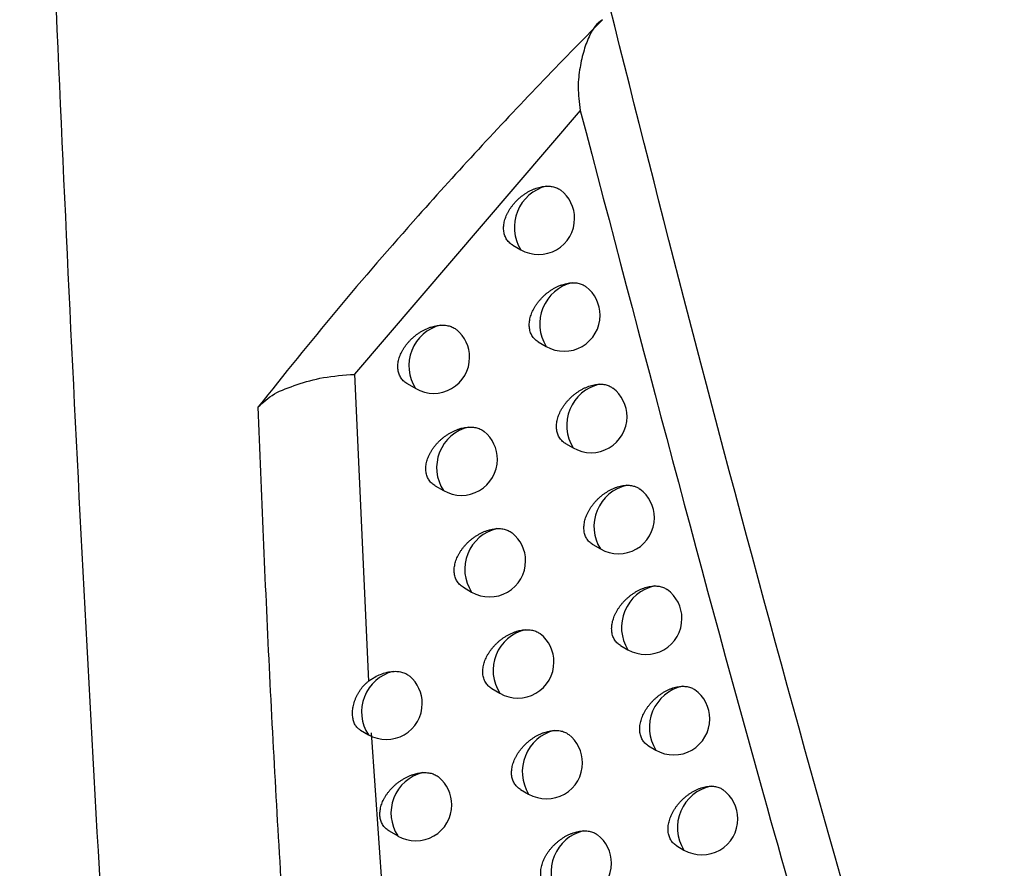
# Model space of a CAD drawing. Header units: millimetres. Extents: x -0.387 to 0.594, y -0.166 to 0.447.
# Tile 104 of 109: x 0.461 to 0.475, y 0.211 to 0.223. Entities that reach past the tile are written whole.
import ezdxf

# ---------------------------------------------------------------- set-up
doc = ezdxf.new("R2010")
doc.units = ezdxf.units.MM
doc.layers.add('FORMAT', color=7, linetype='Continuous')

msp = doc.modelspace()

# ---------------------------------------------------------------- linework, layer by layer
at = {"layer": 'FORMAT', "color": 7, "linetype": 'Continuous', "lineweight": 25}
for p, q in [((0.468878, 0.221394), (0.46574, 0.217725)), ((0.467938, 0.219522), (0.468049, 0.219458)), ((0.468294, 0.218176), (0.468403, 0.218113)), ((0.46574, 0.217725), (0.465931, 0.213456)), ((0.46647, 0.217595), (0.466589, 0.217527)), ((0.468671, 0.216764), (0.468778, 0.216702)), ((0.466858, 0.216176), (0.466975, 0.216109)), ((0.469052, 0.215357), (0.469158, 0.215296)), ((0.467252, 0.214763), (0.467367, 0.214697)), ((0.469437, 0.213955), (0.469541, 0.213896)), ((0.467648, 0.213355), (0.467761, 0.21329)), ((0.465822, 0.212777), (0.465931, 0.212714)), ((0.465969, 0.212741), (0.466546, 0.204415)), ((0.469826, 0.212559), (0.469928, 0.2125)), ((0.468048, 0.211953), (0.468159, 0.211889)), ((0.466221, 0.211375), (0.466341, 0.211305)), ((0.47022, 0.211168), (0.470319, 0.21111))]:
    msp.add_line(p, q, dxfattribs=at)
for centre, radius, start, end in [((0.468552, 0.219769), 0.000591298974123, 104.252715, 211.721407), ((0.468299, 0.219891), 0.0005, 0, 51.960317), ((0.468299, 0.219891), 0.0005, 240.0017, 0), ((0.468905, 0.218425), 0.0005906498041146, 103.912647, 211.795506), ((0.468653, 0.218546), 0.0005, 0, 52.358816), ((0.468653, 0.218546), 0.0005, 240.0017, 0), ((0.467074, 0.217845), 0.0005803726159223, 103.85745, 213.226367), ((0.466839, 0.21796), 0.0005, 0, 50.171095), ((0.466839, 0.21796), 0.0005, 240.0017, 0), ((0.469279, 0.217014), 0.000589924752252, 103.534873, 211.878098), ((0.469028, 0.217135), 0.0005, 0, 52.839035), ((0.469028, 0.217135), 0.0004999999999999, 240.0017, 0), ((0.46746, 0.216427), 0.0005798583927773, 103.562295, 213.298674), ((0.467225, 0.216542), 0.0005, 0, 50.617934), ((0.467225, 0.216542), 0.0005000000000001, 240.0017, 0), ((0.469657, 0.215608), 0.0005891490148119, 103.13333, 211.966276), ((0.469408, 0.215729), 0.0005, 0, 53.240874), ((0.469408, 0.215729), 0.0005, 240.0017, 0), ((0.467851, 0.215016), 0.0005793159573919, 103.248448, 213.374905), ((0.467617, 0.21513), 0.0005, 0, 51.053211), ((0.467617, 0.21513), 0.0005, 240.0017, 0), ((0.470039, 0.214208), 0.0005883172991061, 102.706325, 212.060633), ((0.469791, 0.214329), 0.0005, 0, 53.630636), ((0.469791, 0.214329), 0.0005, 240.0017, 0), ((0.468244, 0.213609), 0.0005787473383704, 102.917925, 213.454735), ((0.468011, 0.213723), 0.0005, 0, 51.566769), ((0.468011, 0.213723), 0.0005, 240.0017, 0), ((0.466418, 0.213031), 0.000580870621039, 104.361626, 213.15474), ((0.466181, 0.213147), 0.0005, 0, 49.494149), ((0.470425, 0.212813), 0.0005874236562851, 102.251991, 212.161847), ((0.470178, 0.212933), 0.0005, 0, 54.008094), ((0.466181, 0.213147), 0.0005, 240.0017, 0), ((0.470178, 0.212933), 0.0005, 240.0017, 0), ((0.468662, 0.2122), 0.0005911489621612, 104.360126, 211.74678), ((0.468409, 0.212322), 0.0005, 0, 51.996523), ((0.468409, 0.212322), 0.0005, 240.0017, 0), ((0.466826, 0.211623), 0.0005803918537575, 104.088585, 213.222572), ((0.466591, 0.211738), 0.0005, 0, 49.96295), ((0.470815, 0.211423), 0.0005864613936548, 101.76826, 212.270688), ((0.470569, 0.211543), 0.0005, 0, 54.372922), ((0.466591, 0.211738), 0.0005, 240.0017, 0), ((0.470569, 0.211543), 0.0005, 240.0017, 0), ((0.469062, 0.210804), 0.0005904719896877, 104.000719, 211.824535), ((0.468811, 0.210926), 0.0005, 0, 52.413191), ((0.468811, 0.210926), 0.0005, 240.0017, 0)]:
    msp.add_arc(centre, radius, start, end, dxfattribs=at)
for points, knots in [([(0.4875129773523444, 0.1841416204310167), (0.4868333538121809, 0.1863377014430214), (0.4854589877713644, 0.1907787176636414), (0.4835633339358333, 0.1976200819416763), (0.4817841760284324, 0.2046273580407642), (0.4801489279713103, 0.211760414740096), (0.4786557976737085, 0.2190075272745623), (0.4773053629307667, 0.2263641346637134), (0.4760973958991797, 0.2338289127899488), (0.475033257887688, 0.2414054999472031), (0.473908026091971, 0.2508245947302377), (0.4728484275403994, 0.2621778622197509), (0.4720413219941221, 0.2755886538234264), (0.4716182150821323, 0.2892640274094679), (0.4716877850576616, 0.298592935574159), (0.4717225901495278, 0.3032600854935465)], [0, 0, 0, 0, 0.0622011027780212, 0.1257859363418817, 0.1893965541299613, 0.2530847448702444, 0.3167987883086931, 0.3803835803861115, 0.4439938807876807, 0.5076814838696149, 0.5713950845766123, 0.6782397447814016, 0.7852056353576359, 0.892540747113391, 0.9999999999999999, 0.9999999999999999, 0.9999999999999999, 0.9999999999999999]), ([(0.462996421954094, 0.1976952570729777), (0.4626483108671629, 0.2031874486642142), (0.4619519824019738, 0.2141735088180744), (0.4613868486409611, 0.2273063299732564), (0.4611469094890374, 0.2349293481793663), (0.4610831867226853, 0.2369538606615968)], [0, 0, 0, 0, 0.4233642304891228, 0.8468577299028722, 1, 1, 1, 1]), ([(0.4757252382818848, 0.1999914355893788), (0.4747762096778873, 0.2030641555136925), (0.4728774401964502, 0.2092119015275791), (0.4703830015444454, 0.2184078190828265), (0.4681327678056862, 0.2274445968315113), (0.4668248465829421, 0.2333969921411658), (0.4661706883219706, 0.2363740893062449)], [0, 0, 0, 0, 0.2640831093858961, 0.528364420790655, 0.7641109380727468, 1, 1, 1, 1]), ([(0.4691849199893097, 0.22265630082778), (0.4688935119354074, 0.2223586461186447), (0.4683106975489, 0.2217633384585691), (0.4674568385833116, 0.220853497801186), (0.4665090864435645, 0.2198072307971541), (0.4654769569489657, 0.2186175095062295), (0.464758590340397, 0.217720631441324), (0.4643988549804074, 0.2172715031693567)], [0, 0, 0, 0, 0.1718814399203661, 0.3437618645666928, 0.5159167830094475, 0.7575863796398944, 0.9999999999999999, 0.9999999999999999, 0.9999999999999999, 0.9999999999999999]), ([(0.4691849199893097, 0.22265630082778), (0.4691497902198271, 0.2226289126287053), (0.4690786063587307, 0.2225734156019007), (0.4689981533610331, 0.2224248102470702), (0.4689241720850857, 0.2222348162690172), (0.4688707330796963, 0.2219900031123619), (0.4688352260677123, 0.2217232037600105), (0.4688636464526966, 0.2215044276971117), (0.4688779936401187, 0.2213939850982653)], [0, 0, 0, 0, 0.1191627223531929, 0.2414608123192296, 0.426457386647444, 0.6127922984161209, 0.8045296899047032, 1, 1, 1, 1]), ([(0.4688779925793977, 0.2213939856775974), (0.4697293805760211, 0.218144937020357), (0.4710785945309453, 0.2129960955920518), (0.4730748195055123, 0.2061309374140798), (0.4742071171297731, 0.2024982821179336), (0.4747733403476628, 0.2006817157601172)], [0, 0, 0, 0, 0.4609146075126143, 0.7304218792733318, 1, 1, 1, 1]), ([(0.4679385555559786, 0.2195218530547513), (0.4679372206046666, 0.2195225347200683), (0.4679267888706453, 0.2195278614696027), (0.4679093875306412, 0.2195406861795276), (0.4678864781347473, 0.2195604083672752), (0.4678662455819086, 0.2195833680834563), (0.4678491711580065, 0.2196084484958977), (0.4678353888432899, 0.2196352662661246), (0.4678247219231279, 0.2196635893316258), (0.4678170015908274, 0.2196940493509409), (0.4678125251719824, 0.2197257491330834), (0.4678111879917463, 0.2197581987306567), (0.467812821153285, 0.2197912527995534), (0.467817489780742, 0.2198254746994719), (0.4678251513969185, 0.2198601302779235), (0.4678356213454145, 0.2198947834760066), (0.467848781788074, 0.2199293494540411), (0.4678647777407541, 0.2199641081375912), (0.4678834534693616, 0.2199985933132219), (0.4679045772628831, 0.220032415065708), (0.4679280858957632, 0.2200655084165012), (0.4679540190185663, 0.220097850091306), (0.4679822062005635, 0.2201291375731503), (0.46801235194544, 0.2201590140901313), (0.4680444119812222, 0.2201874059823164), (0.4680782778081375, 0.2202141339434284), (0.4681136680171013, 0.2202388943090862), (0.4681501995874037, 0.2202613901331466), (0.4681878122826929, 0.2202815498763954), (0.4682263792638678, 0.2202992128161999), (0.4682642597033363, 0.2203136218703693), (0.4683009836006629, 0.220324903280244), (0.4683364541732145, 0.2203332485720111), (0.468371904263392, 0.220339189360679), (0.4683950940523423, 0.2203408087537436), (0.4684067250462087, 0.2203416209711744)], [0, 0, 0, 0, 0.0046160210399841, 0.03607105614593, 0.0677567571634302, 0.1001838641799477, 0.1328729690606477, 0.1631842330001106, 0.1937150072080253, 0.2249448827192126, 0.2564187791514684, 0.2859776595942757, 0.315743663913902, 0.346160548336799, 0.3768009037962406, 0.4063181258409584, 0.4360349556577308, 0.4663722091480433, 0.4969197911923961, 0.5270872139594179, 0.5574541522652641, 0.5884386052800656, 0.6196315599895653, 0.6508574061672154, 0.6822895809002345, 0.7143627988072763, 0.74665372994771, 0.7789007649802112, 0.8113652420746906, 0.8445123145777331, 0.8778943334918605, 0.907963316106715, 0.9382083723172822, 0.9690079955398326, 1, 1, 1, 1]), ([(0.4684067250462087, 0.2203416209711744), (0.4684179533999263, 0.2203418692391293), (0.4684404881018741, 0.2203423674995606), (0.468473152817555, 0.220339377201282), (0.4685048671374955, 0.2203335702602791), (0.4685446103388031, 0.2203216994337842), (0.4685792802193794, 0.2203054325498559), (0.4686008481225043, 0.2202890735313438), (0.4686070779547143, 0.2202843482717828)], [0, 0, 0, 0, 0.1448825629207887, 0.290771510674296, 0.4398341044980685, 0.5899931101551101, 0.8815705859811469, 1, 1, 1, 1]), ([(0.468294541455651, 0.2181766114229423), (0.4682932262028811, 0.2181772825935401), (0.4682828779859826, 0.2181825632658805), (0.4682656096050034, 0.2181953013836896), (0.4682428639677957, 0.2182149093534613), (0.4682227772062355, 0.2182377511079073), (0.4682058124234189, 0.2182627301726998), (0.4681921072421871, 0.2182894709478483), (0.4681814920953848, 0.2183177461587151), (0.4681738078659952, 0.2183481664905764), (0.4681693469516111, 0.2183798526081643), (0.4681680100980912, 0.2184123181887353), (0.4681696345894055, 0.2184454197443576), (0.468174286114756, 0.2184797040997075), (0.4681819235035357, 0.2185144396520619), (0.4681923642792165, 0.2185491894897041), (0.4682054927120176, 0.2185838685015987), (0.4682214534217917, 0.2186187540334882), (0.4682400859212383, 0.2186533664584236), (0.4682611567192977, 0.218687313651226), (0.4682846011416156, 0.218720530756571), (0.4683104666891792, 0.2187530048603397), (0.4683385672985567, 0.2187844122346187), (0.4683686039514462, 0.2188143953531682), (0.4684005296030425, 0.2188428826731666), (0.4684342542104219, 0.2188697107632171), (0.4684694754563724, 0.2188945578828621), (0.4685058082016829, 0.2189171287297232), (0.468543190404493, 0.2189373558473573), (0.4685815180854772, 0.2189550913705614), (0.4686193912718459, 0.2189696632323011), (0.4686563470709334, 0.2189811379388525), (0.4686922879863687, 0.2189896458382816), (0.4687282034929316, 0.2189956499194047), (0.4687516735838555, 0.2189972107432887), (0.4687634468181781, 0.2189979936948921)], [0, 0, 0, 0, 0.0045621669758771, 0.035894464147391, 0.0674558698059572, 0.0997529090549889, 0.1323095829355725, 0.162562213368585, 0.1930334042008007, 0.224200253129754, 0.2556097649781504, 0.2851546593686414, 0.3149064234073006, 0.3453083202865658, 0.3759334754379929, 0.4054447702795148, 0.4351558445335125, 0.4654882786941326, 0.4960315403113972, 0.5261651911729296, 0.5564985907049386, 0.5874508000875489, 0.6186121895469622, 0.6497515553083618, 0.6810972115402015, 0.7130843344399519, 0.7452895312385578, 0.777391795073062, 0.8097109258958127, 0.8427111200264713, 0.8759458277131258, 0.9064741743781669, 0.9371890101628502, 0.9684923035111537, 1, 1, 1, 1]), ([(0.4687634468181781, 0.2189979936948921), (0.4687745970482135, 0.2189981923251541), (0.4687969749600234, 0.2189985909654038), (0.4688293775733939, 0.2189954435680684), (0.4688608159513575, 0.21898948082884), (0.4689001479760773, 0.2189773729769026), (0.4689331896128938, 0.2189616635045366), (0.4689533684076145, 0.2189460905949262), (0.4689583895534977, 0.2189422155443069)], [0, 0, 0, 0, 0.1481176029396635, 0.2972640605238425, 0.4496550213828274, 0.6031668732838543, 0.9012549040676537, 1, 1, 1, 1]), ([(0.466470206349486, 0.2175953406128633), (0.4664687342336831, 0.2175960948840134), (0.4664579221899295, 0.2176016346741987), (0.4664399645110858, 0.2176148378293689), (0.4664164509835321, 0.2176350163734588), (0.4663956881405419, 0.2176584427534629), (0.466378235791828, 0.2176839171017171), (0.4663642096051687, 0.2177110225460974), (0.4663534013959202, 0.2177395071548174), (0.4663456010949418, 0.217770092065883), (0.4663411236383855, 0.2178018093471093), (0.4663398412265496, 0.2178341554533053), (0.4663415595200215, 0.21786697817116), (0.4663463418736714, 0.2179009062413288), (0.4663541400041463, 0.2179352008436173), (0.4663647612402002, 0.217969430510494), (0.4663780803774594, 0.2180035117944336), (0.4663942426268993, 0.2180377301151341), (0.4664131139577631, 0.2180716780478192), (0.4664344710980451, 0.2181049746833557), (0.4664582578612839, 0.2181375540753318), (0.4664844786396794, 0.2181693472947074), (0.466513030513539, 0.2182001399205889), (0.4665436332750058, 0.2182295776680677), (0.4665762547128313, 0.2182575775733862), (0.4666107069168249, 0.2182838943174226), (0.466646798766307, 0.218308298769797), (0.466684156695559, 0.2183304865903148), (0.4667227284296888, 0.2183503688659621), (0.46676228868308, 0.2183677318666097), (0.4668001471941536, 0.2183814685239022), (0.4668358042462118, 0.218391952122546), (0.4668691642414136, 0.2183996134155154), (0.4669025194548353, 0.2184052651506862), (0.4669244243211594, 0.2184070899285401), (0.4669354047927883, 0.2184080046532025)], [0, 0, 0, 0, 0.0050370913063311, 0.0369952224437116, 0.0691906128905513, 0.1021519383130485, 0.1353853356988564, 0.1659237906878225, 0.1966855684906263, 0.228160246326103, 0.2598843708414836, 0.2894907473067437, 0.3193051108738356, 0.3497727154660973, 0.3804643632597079, 0.4100073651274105, 0.43974917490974, 0.4701071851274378, 0.5006733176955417, 0.5309916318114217, 0.5615085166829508, 0.59263759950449, 0.6239723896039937, 0.655575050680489, 0.6873842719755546, 0.7198329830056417, 0.7524979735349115, 0.7853716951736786, 0.8184653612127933, 0.8522483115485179, 0.88626810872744, 0.914349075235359, 0.9425663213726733, 0.9712096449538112, 1, 1, 1, 1]), ([(0.4669354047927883, 0.2184080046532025), (0.466946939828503, 0.2184084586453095), (0.4669700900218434, 0.218409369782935), (0.4670037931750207, 0.2184070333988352), (0.4670365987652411, 0.2184018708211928), (0.4670780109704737, 0.2183910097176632), (0.4671155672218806, 0.218374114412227), (0.4671445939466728, 0.2183556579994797), (0.4671553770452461, 0.2183462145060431), (0.4671587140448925, 0.2183432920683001)], [0, 0, 0, 0, 0.1322048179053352, 0.2653279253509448, 0.4013469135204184, 0.5383663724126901, 0.8044298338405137, 0.9394777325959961, 1, 1, 1, 1]), ([(0.4643988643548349, 0.2172715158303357), (0.4644675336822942, 0.2173357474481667), (0.4646050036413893, 0.21746433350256), (0.4649382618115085, 0.217584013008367), (0.465290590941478, 0.2176916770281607), (0.4655903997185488, 0.2177136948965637), (0.4657401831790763, 0.2177246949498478)], [0, 0, 0, 0, 0.2499553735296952, 0.500388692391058, 0.7503958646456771, 1, 1, 1, 1]), ([(0.4686714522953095, 0.216764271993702), (0.468670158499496, 0.2167649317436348), (0.4686598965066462, 0.216770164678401), (0.4686427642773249, 0.2167828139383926), (0.4686201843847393, 0.2168023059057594), (0.4686002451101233, 0.2168250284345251), (0.4685833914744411, 0.2168499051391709), (0.4685697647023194, 0.2168765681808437), (0.4685592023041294, 0.2169047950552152), (0.4685515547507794, 0.216935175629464), (0.4685471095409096, 0.2169668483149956), (0.46854577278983, 0.2169993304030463), (0.4685473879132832, 0.2170324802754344), (0.4685520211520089, 0.2170668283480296), (0.468559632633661, 0.2171016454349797), (0.4685700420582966, 0.2171364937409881), (0.4685831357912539, 0.2171712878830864), (0.4685990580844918, 0.217206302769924), (0.4686176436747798, 0.2172410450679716), (0.4686386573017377, 0.2172751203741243), (0.4686620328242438, 0.2173084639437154), (0.4686878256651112, 0.2173410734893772), (0.468715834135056, 0.2173726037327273), (0.4687457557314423, 0.2174026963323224), (0.4687775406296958, 0.2174312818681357), (0.4688111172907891, 0.2174582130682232), (0.4688461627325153, 0.2174831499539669), (0.4688822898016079, 0.2175057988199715), (0.4689194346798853, 0.2175260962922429), (0.4689575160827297, 0.21754390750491), (0.4689954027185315, 0.217558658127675), (0.4690326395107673, 0.2175703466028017), (0.4690691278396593, 0.2175790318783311), (0.4691055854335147, 0.2175850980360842), (0.4691293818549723, 0.2175865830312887), (0.4691413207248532, 0.2175873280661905)], [0, 0, 0, 0, 0.0045012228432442, 0.0357023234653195, 0.0671309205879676, 0.0992892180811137, 0.1317047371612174, 0.1618901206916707, 0.1922930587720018, 0.2233880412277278, 0.2547242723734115, 0.2842463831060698, 0.3139750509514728, 0.3443529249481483, 0.3749537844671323, 0.404450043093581, 0.4341461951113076, 0.4644644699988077, 0.4949940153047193, 0.5250842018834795, 0.5553743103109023, 0.5862843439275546, 0.6174041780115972, 0.6484468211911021, 0.6796956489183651, 0.7115861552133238, 0.7436950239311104, 0.7756422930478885, 0.8078057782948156, 0.8406485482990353, 0.8737253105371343, 0.9047760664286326, 0.9360255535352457, 0.9679034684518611, 1, 1, 1, 1]), ([(0.4691413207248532, 0.2175873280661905), (0.4691523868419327, 0.2175874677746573), (0.4691745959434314, 0.2175877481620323), (0.4692067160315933, 0.2175844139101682), (0.4692378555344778, 0.2175782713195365), (0.4692670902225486, 0.2175689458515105), (0.4692990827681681, 0.2175554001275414), (0.4693181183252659, 0.2175412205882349), (0.469329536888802, 0.2175327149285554)], [0, 0, 0, 0, 0.1521767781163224, 0.3054106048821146, 0.4619778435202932, 0.6196966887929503, 0.7718733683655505, 1, 1, 1, 1]), ([(0.4657652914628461, 0.19807749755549), (0.4657316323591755, 0.1983988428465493), (0.4655633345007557, 0.2000055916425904), (0.4651856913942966, 0.2039783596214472), (0.4648186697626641, 0.2088516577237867), (0.464545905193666, 0.2136492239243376), (0.4644478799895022, 0.2160640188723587), (0.4643988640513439, 0.2172714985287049)], [0, 0, 0, 0, 0.050979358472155, 0.2549003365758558, 0.6273466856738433, 0.8136606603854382, 1, 1, 1, 1]), ([(0.4668586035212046, 0.2161764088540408), (0.4668571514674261, 0.2161771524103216), (0.4668464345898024, 0.2161826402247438), (0.466828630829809, 0.2161957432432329), (0.4668053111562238, 0.2162157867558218), (0.4667847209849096, 0.2162390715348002), (0.4667673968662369, 0.2162644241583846), (0.4667534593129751, 0.2162914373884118), (0.4667427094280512, 0.2163198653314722), (0.4667349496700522, 0.2163504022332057), (0.4667304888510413, 0.2163821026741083), (0.4667292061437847, 0.2164144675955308), (0.4667309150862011, 0.2164473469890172), (0.4667356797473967, 0.2164813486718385), (0.4667434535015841, 0.2165157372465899), (0.4667540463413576, 0.2165500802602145), (0.4667673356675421, 0.2165842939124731), (0.4667834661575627, 0.2166186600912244), (0.4668022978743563, 0.216652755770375), (0.4668236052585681, 0.2166861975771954), (0.466847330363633, 0.2167189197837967), (0.4668734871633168, 0.2167508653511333), (0.4669019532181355, 0.2167817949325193), (0.4669324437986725, 0.2168113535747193), (0.4669649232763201, 0.2168394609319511), (0.4669992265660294, 0.2168658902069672), (0.4670351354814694, 0.2168903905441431), (0.4670722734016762, 0.2169126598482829), (0.4671105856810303, 0.2169326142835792), (0.4671498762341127, 0.2169500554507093), (0.4671876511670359, 0.2169639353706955), (0.4672234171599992, 0.2169745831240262), (0.467257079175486, 0.2169823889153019), (0.4672907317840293, 0.2169881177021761), (0.4673128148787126, 0.2169899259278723), (0.4673238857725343, 0.2169908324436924)], [0, 0, 0, 0, 0.0049897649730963, 0.0368269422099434, 0.0688996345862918, 0.1017316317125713, 0.1348329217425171, 0.1653312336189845, 0.1960519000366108, 0.2274818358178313, 0.2591597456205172, 0.2887818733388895, 0.31861189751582, 0.3490949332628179, 0.3798019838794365, 0.4093713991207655, 0.4391400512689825, 0.4695267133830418, 0.5001223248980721, 0.5304344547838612, 0.5609456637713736, 0.5920713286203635, 0.6234037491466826, 0.6549368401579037, 0.6866766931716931, 0.7190573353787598, 0.7516549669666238, 0.7843864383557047, 0.817337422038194, 0.8509767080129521, 0.8848526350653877, 0.9132697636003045, 0.9418298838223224, 0.9708376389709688, 1, 1, 1, 1]), ([(0.4673238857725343, 0.2169908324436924), (0.4673353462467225, 0.216991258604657), (0.4673583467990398, 0.2169921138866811), (0.4673918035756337, 0.2169896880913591), (0.4674243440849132, 0.2169844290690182), (0.4674653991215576, 0.2169734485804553), (0.4675025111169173, 0.2169563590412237), (0.4675301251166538, 0.21693866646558), (0.4675397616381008, 0.2169301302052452), (0.4675420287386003, 0.2169281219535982)], [0, 0, 0, 0, 0.1347621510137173, 0.2704603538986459, 0.4091104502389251, 0.548780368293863, 0.8199904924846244, 0.9576507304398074, 0.9999999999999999, 0.9999999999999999, 0.9999999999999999, 0.9999999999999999]), ([(0.4690524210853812, 0.2153572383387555), (0.469051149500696, 0.2153578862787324), (0.4690409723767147, 0.2153630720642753), (0.4690239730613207, 0.2153756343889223), (0.469001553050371, 0.2153950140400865), (0.4689817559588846, 0.2154176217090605), (0.4689650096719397, 0.2154423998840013), (0.4689514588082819, 0.2154689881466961), (0.4689409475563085, 0.2154971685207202), (0.4689333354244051, 0.2155275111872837), (0.4689289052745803, 0.215559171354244), (0.4689275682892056, 0.2155916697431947), (0.4689291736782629, 0.2156248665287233), (0.4689337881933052, 0.2156592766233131), (0.4689413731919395, 0.2156941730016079), (0.468951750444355, 0.2157291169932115), (0.4689648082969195, 0.2157640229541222), (0.4689806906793, 0.2157991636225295), (0.4689992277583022, 0.2158340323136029), (0.4690201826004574, 0.2158682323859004), (0.4690434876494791, 0.2159016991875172), (0.4690692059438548, 0.2159344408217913), (0.4690971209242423, 0.2159660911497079), (0.4691269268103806, 0.2159962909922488), (0.4691585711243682, 0.2160249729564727), (0.4691919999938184, 0.2160520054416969), (0.4692268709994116, 0.2160770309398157), (0.4692627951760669, 0.2160997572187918), (0.4692997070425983, 0.2161201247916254), (0.4693375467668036, 0.2161380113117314), (0.4693754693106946, 0.2161529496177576), (0.4694130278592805, 0.216164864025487), (0.4694501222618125, 0.2161737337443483), (0.4694871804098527, 0.2161798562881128), (0.4695113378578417, 0.2161812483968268), (0.4695234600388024, 0.2161819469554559)], [0, 0, 0, 0, 0.004435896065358, 0.0355026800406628, 0.0667953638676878, 0.0988119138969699, 0.1310833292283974, 0.1611951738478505, 0.1915235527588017, 0.2225403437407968, 0.25379697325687, 0.283287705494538, 0.3129846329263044, 0.3433296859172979, 0.373897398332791, 0.4033693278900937, 0.4330411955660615, 0.4633357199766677, 0.4938418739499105, 0.5238800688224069, 0.5541182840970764, 0.5849772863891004, 0.6160466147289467, 0.6469860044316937, 0.6781314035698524, 0.7099184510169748, 0.7419240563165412, 0.7737125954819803, 0.8057166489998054, 0.8383980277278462, 0.8713128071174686, 0.902929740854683, 0.9347591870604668, 0.9672622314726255, 1, 1, 1, 1]), ([(0.4695234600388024, 0.2161819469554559), (0.4695344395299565, 0.2161820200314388), (0.4695564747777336, 0.2161821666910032), (0.4695883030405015, 0.2161786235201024), (0.4696191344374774, 0.2161722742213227), (0.4696480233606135, 0.2161627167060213), (0.4696781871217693, 0.2161496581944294), (0.4696956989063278, 0.2161363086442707), (0.4697057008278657, 0.2161286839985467)], [0, 0, 0, 0, 0.156151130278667, 0.3133869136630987, 0.4740431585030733, 0.6358810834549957, 0.792032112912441, 1, 1, 1, 1]), ([(0.4672525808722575, 0.2147634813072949), (0.4672511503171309, 0.2147642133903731), (0.4672405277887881, 0.2147696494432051), (0.4672228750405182, 0.2147826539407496), (0.4671997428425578, 0.2148025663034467), (0.4671793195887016, 0.2148257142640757), (0.4671621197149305, 0.2148509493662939), (0.4671482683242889, 0.2148778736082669), (0.4671375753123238, 0.2149062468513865), (0.467129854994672, 0.2149367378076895), (0.46712541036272, 0.2149684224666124), (0.4671241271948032, 0.2150008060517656), (0.4671258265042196, 0.2150337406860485), (0.4671305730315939, 0.2150678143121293), (0.4671383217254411, 0.2151022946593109), (0.4671488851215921, 0.215136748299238), (0.4671621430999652, 0.2151710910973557), (0.4671782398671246, 0.2152056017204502), (0.467197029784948, 0.2152398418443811), (0.467218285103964, 0.2152734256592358), (0.4672419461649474, 0.2153062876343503), (0.4672680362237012, 0.2153383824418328), (0.4672964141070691, 0.2153694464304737), (0.4673267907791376, 0.2153991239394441), (0.4673591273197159, 0.2154273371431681), (0.4673932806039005, 0.2154538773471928), (0.4674290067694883, 0.2154784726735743), (0.4674659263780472, 0.2155008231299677), (0.4675039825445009, 0.2155208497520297), (0.4675430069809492, 0.2155383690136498), (0.4675807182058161, 0.2155523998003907), (0.4676166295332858, 0.2155632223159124), (0.4676506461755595, 0.2155711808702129), (0.4676846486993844, 0.2155769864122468), (0.4677069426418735, 0.2155787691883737), (0.4677181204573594, 0.2155796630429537)], [0, 0, 0, 0, 0.0049357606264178, 0.0366502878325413, 0.0685986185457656, 0.1012997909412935, 0.1342675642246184, 0.1647204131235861, 0.1953946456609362, 0.2267745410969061, 0.2584009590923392, 0.2880309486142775, 0.31786870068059, 0.3483591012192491, 0.37907344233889, 0.4086605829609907, 0.4384473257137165, 0.4688536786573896, 0.4994697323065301, 0.5297676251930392, 0.5602650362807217, 0.5913789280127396, 0.622700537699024, 0.6541579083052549, 0.6858221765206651, 0.718128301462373, 0.7506520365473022, 0.7832380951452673, 0.8160431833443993, 0.8495354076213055, 0.8832639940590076, 0.9120581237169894, 0.9410028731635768, 0.970419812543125, 1, 1, 1, 1]), ([(0.4677181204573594, 0.2155796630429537), (0.4677295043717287, 0.2155800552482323), (0.4677523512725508, 0.2155808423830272), (0.4677855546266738, 0.2155783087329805), (0.4678178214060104, 0.2155729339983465), (0.4678585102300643, 0.215561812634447), (0.4678951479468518, 0.2155444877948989), (0.4679213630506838, 0.2155275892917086), (0.4679298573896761, 0.2155199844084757), (0.4679310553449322, 0.2155189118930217)], [0, 0, 0, 0, 0.1374769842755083, 0.275908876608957, 0.4173521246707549, 0.5598357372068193, 0.8365094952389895, 0.9769429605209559, 1, 1, 1, 1]), ([(0.469437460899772, 0.2139555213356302), (0.4694362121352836, 0.213956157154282), (0.4694261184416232, 0.2139612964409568), (0.469409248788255, 0.2139737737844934), (0.4693869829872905, 0.2139930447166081), (0.4693673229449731, 0.2140155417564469), (0.469350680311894, 0.2140402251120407), (0.469337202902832, 0.214066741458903), (0.4693267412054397, 0.2140948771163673), (0.4693191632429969, 0.2141251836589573), (0.4693147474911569, 0.2141568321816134), (0.4693134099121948, 0.2141893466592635), (0.4693150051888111, 0.2142225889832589), (0.4693196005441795, 0.2142570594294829), (0.4693271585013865, 0.2142920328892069), (0.4693375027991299, 0.2143270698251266), (0.4693505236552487, 0.2143620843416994), (0.4693663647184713, 0.2143973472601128), (0.4693848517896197, 0.2144323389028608), (0.4694057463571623, 0.214466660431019), (0.4694289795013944, 0.2145002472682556), (0.4694546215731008, 0.2145331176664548), (0.4694824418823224, 0.2145648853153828), (0.4695121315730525, 0.2145951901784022), (0.4695436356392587, 0.2146239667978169), (0.4695769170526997, 0.2146510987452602), (0.4696116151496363, 0.2146762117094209), (0.4696473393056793, 0.2146990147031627), (0.4696840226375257, 0.2147194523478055), (0.4697216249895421, 0.2147374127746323), (0.4697595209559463, 0.2147525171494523), (0.4697972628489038, 0.2147646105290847), (0.4698347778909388, 0.2147736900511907), (0.4698721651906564, 0.2147796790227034), (0.4698970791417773, 0.2147815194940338), (0.4699095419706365, 0.2147818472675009), (0.469909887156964, 0.2147818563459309)], [0, 0, 0, 0, 0.0043666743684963, 0.0352955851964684, 0.0664488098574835, 0.0983201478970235, 0.1304440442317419, 0.16047574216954, 0.1907229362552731, 0.2216548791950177, 0.2528252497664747, 0.2822757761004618, 0.3119320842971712, 0.3422352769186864, 0.3727607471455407, 0.4021988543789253, 0.4318368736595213, 0.4620978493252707, 0.4925707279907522, 0.522548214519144, 0.552725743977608, 0.5835246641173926, 0.6145343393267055, 0.6453637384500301, 0.6763989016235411, 0.7080754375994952, 0.739970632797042, 0.7715964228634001, 0.8034369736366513, 0.8359527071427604, 0.868701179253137, 0.9007057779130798, 0.9329336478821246, 0.965870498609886, 0.9990547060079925, 1, 1, 1, 1]), ([(0.469909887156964, 0.2147818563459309), (0.4699207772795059, 0.2147818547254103), (0.4699426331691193, 0.2147818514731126), (0.4699741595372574, 0.2147780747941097), (0.4700046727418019, 0.2147714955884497), (0.4700332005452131, 0.214761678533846), (0.4700615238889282, 0.2147491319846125), (0.4700775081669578, 0.2147366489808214), (0.4700860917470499, 0.2147299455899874)], [0, 0, 0, 0, 0.1604608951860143, 0.3220363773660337, 0.4871267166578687, 0.6534313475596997, 0.8138921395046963, 1, 1, 1, 1]), ([(0.4676485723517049, 0.213355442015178), (0.4676471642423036, 0.2133561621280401), (0.4676366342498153, 0.2133615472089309), (0.4676191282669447, 0.2133744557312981), (0.4675961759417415, 0.213394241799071), (0.4675759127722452, 0.2134172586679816), (0.4675588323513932, 0.2134423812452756), (0.4675450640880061, 0.213469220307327), (0.4675344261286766, 0.2134975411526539), (0.4675267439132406, 0.2135279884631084), (0.4675223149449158, 0.2135596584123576), (0.4675210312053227, 0.2135920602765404), (0.4675227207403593, 0.2136250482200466), (0.4675274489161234, 0.2136591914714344), (0.4675351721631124, 0.2136937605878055), (0.4675457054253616, 0.2137283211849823), (0.4675589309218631, 0.2137627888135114), (0.4675749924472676, 0.2137974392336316), (0.467593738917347, 0.2138318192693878), (0.4676149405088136, 0.2138655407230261), (0.4676385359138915, 0.213898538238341), (0.4676645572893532, 0.2139307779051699), (0.4676928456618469, 0.213961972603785), (0.4677231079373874, 0.2139917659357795), (0.4677553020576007, 0.2140200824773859), (0.4677893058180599, 0.2140467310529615), (0.4678248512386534, 0.2140714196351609), (0.4678615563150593, 0.214093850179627), (0.4678993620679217, 0.2141139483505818), (0.4679381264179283, 0.2141315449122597), (0.4679757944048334, 0.2141457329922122), (0.4680118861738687, 0.2141567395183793), (0.4680463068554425, 0.2141648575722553), (0.4680807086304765, 0.2141707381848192), (0.468103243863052, 0.2141724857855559), (0.4681145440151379, 0.2141733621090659)], [0, 0, 0, 0, 0.0048765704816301, 0.0364675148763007, 0.0682905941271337, 0.1008602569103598, 0.1336939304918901, 0.1640962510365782, 0.1947189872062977, 0.22604382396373, 0.2576137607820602, 0.2872436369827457, 0.3170810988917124, 0.347570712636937, 0.3782841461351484, 0.4078802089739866, 0.4376761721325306, 0.4680931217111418, 0.4987204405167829, 0.5289962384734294, 0.5594719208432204, 0.5905658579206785, 0.6218683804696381, 0.6532446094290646, 0.684827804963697, 0.7170536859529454, 0.7494977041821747, 0.7819364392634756, 0.8145936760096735, 0.8479367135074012, 0.881515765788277, 0.9107242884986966, 0.9400919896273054, 0.9699595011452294, 1, 1, 1, 1]), ([(0.4681145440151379, 0.214173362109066), (0.4681258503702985, 0.2141737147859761), (0.4681485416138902, 0.2141744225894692), (0.4681814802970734, 0.2141717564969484), (0.4682134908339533, 0.2141662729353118), (0.4682536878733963, 0.2141548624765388), (0.4682904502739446, 0.2141380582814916), (0.4683138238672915, 0.2141208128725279), (0.4683216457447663, 0.2141150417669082)], [0, 0, 0, 0, 0.1409059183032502, 0.2827905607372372, 0.4277616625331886, 0.573799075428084, 0.8573736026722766, 1, 1, 1, 1]), ([(0.4659307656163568, 0.2134558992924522), (0.4659454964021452, 0.2134666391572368), (0.4659751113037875, 0.213488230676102), (0.4660316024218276, 0.2135219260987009), (0.4661008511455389, 0.2135549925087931), (0.4661703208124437, 0.2135774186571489), (0.4662283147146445, 0.2135896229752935), (0.4662585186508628, 0.2135925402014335), (0.4662736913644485, 0.213594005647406)], [0, 0, 0, 0, 0.1380102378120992, 0.2774569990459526, 0.5030843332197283, 0.7350355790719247, 0.8668971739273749, 0.9999999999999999, 0.9999999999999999, 0.9999999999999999, 0.9999999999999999]), ([(0.4662736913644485, 0.213594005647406), (0.4662853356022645, 0.2135945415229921), (0.4663087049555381, 0.2135956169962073), (0.4663427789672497, 0.2135935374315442), (0.4663759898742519, 0.2135886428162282), (0.4664179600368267, 0.2135781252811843), (0.4664562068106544, 0.2135616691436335), (0.4664877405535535, 0.2135420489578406), (0.466500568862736, 0.2135311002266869), (0.4665058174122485, 0.2135266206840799)], [0, 0, 0, 0, 0.1279825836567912, 0.2568540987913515, 0.3885289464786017, 0.521172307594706, 0.7787385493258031, 0.9094735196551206, 1, 1, 1, 1]), ([(0.4658225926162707, 0.2127774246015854), (0.4658104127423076, 0.212784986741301), (0.4657908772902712, 0.2127971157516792), (0.4657693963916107, 0.2128198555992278), (0.465748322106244, 0.2128477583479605), (0.4657319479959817, 0.2128808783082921), (0.4657205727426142, 0.212918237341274), (0.4657125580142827, 0.2129584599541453), (0.4657097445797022, 0.2130024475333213), (0.4657122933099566, 0.2130490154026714), (0.4657168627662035, 0.2130849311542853), (0.4657240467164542, 0.2131215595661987), (0.4657339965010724, 0.2131591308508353), (0.4657466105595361, 0.2131967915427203), (0.4657617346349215, 0.2132340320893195), (0.4657793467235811, 0.2132707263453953), (0.4657997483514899, 0.2133070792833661), (0.4658221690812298, 0.2133414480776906), (0.4658541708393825, 0.2133838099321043), (0.4658896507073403, 0.2134226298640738), (0.4659202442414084, 0.2134473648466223), (0.4659305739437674, 0.2134557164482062)], [0, 0, 0, 0, 0.0716733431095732, 0.1149577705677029, 0.1585027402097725, 0.2470330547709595, 0.2921185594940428, 0.3362687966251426, 0.4260608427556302, 0.471809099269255, 0.5160811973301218, 0.5606610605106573, 0.6062131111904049, 0.6521021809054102, 0.6962930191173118, 0.7407946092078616, 0.7862840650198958, 0.8321206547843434, 0.8733762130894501, 0.9572463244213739, 1, 1, 1, 1]), ([(0.469826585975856, 0.2125591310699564), (0.4698253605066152, 0.2125597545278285), (0.4698153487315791, 0.2125648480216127), (0.4697986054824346, 0.2125772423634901), (0.4697764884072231, 0.2125964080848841), (0.4697569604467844, 0.2126187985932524), (0.4697404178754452, 0.2126433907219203), (0.4697270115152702, 0.2126698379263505), (0.4697165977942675, 0.2126979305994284), (0.4697090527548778, 0.2127282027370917), (0.4697046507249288, 0.2127598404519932), (0.4697033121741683, 0.2127923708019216), (0.4697048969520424, 0.2128256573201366), (0.4697094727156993, 0.2128601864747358), (0.4697170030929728, 0.2128952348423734), (0.4697273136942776, 0.2129303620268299), (0.4697402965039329, 0.2129654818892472), (0.4697560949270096, 0.2130008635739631), (0.469774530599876, 0.2130359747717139), (0.4697953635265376, 0.213070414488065), (0.4698185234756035, 0.2131041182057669), (0.469844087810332, 0.2131371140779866), (0.4698718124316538, 0.2131689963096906), (0.4699013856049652, 0.2131994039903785), (0.4699327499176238, 0.2132282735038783), (0.4699658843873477, 0.2132555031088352), (0.4700004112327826, 0.2132807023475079), (0.4700359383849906, 0.2133035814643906), (0.4700723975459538, 0.2133240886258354), (0.4701097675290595, 0.2133421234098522), (0.4701474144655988, 0.2133573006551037), (0.4701848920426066, 0.213369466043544), (0.4702221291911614, 0.2133786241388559), (0.4702592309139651, 0.2133846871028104), (0.4702853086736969, 0.2133867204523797), (0.4702989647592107, 0.2133870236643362), (0.4703006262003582, 0.2133870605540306)], [0, 0, 0, 0, 0.0042940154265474, 0.0350810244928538, 0.066090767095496, 0.097812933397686, 0.1297853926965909, 0.1597299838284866, 0.1898890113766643, 0.2207290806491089, 0.2518061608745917, 0.2812073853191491, 0.3108139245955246, 0.3410659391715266, 0.3715397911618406, 0.4009343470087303, 0.4305287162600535, 0.4607461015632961, 0.4911755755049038, 0.5210834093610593, 0.5511912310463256, 0.5819207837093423, 0.6128614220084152, 0.6435738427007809, 0.6744917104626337, 0.7060504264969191, 0.7378278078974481, 0.7692864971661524, 0.8009591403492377, 0.8333046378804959, 0.8658821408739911, 0.8976894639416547, 0.9297187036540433, 0.9624524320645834, 0.9954318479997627, 1, 1, 1, 1]), ([(0.4703006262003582, 0.2133870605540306), (0.470311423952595, 0.2133869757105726), (0.4703330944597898, 0.2133868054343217), (0.4703643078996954, 0.2133827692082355), (0.4703944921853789, 0.2133759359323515), (0.4704226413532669, 0.2133658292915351), (0.4704491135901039, 0.2133538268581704), (0.4704635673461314, 0.2133422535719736), (0.4704707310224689, 0.2133365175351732)], [0, 0, 0, 0, 0.1651561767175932, 0.3314595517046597, 0.5013806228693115, 0.6725515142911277, 0.8377075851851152, 1, 1, 1, 1]), ([(0.468048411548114, 0.2119528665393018), (0.4680470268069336, 0.2119535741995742), (0.4680365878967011, 0.2119589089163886), (0.4680192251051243, 0.2119717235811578), (0.4679964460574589, 0.2119913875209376), (0.4679763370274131, 0.2120142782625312), (0.4679593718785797, 0.2120392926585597), (0.4679456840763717, 0.2120660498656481), (0.4679350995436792, 0.2120943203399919), (0.4679274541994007, 0.2121247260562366), (0.4679230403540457, 0.2121563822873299), (0.4679217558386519, 0.2121888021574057), (0.4679234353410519, 0.2122218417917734), (0.4679281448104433, 0.2122560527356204), (0.4679358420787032, 0.2122907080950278), (0.467946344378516, 0.212325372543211), (0.4679595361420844, 0.2123599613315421), (0.4679755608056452, 0.2123947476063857), (0.4679942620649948, 0.2124292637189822), (0.4680154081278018, 0.2124631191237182), (0.4680389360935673, 0.2124962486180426), (0.4680648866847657, 0.2125286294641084), (0.4680930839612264, 0.2125599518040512), (0.4681232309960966, 0.2125898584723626), (0.4681552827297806, 0.2126182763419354), (0.4681891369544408, 0.2126450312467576), (0.4682245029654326, 0.2126698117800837), (0.4682609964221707, 0.2126923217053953), (0.4682985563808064, 0.212712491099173), (0.4683370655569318, 0.2127301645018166), (0.4683747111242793, 0.2127445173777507), (0.4684110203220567, 0.2127557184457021), (0.4684458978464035, 0.2127640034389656), (0.4684807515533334, 0.2127699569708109), (0.4685035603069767, 0.2127716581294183), (0.468514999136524, 0.2127725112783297)], [0, 0, 0, 0, 0.0048123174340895, 0.0362777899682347, 0.0679737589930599, 0.1004102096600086, 0.1331081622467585, 0.1634544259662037, 0.1940201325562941, 0.2252843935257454, 0.2567923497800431, 0.2864139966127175, 0.3162430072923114, 0.3467235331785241, 0.377427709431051, 0.4070238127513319, 0.4368200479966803, 0.4672384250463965, 0.4978677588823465, 0.5281133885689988, 0.5585591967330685, 0.5896247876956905, 0.6208997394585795, 0.6521889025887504, 0.683685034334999, 0.715824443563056, 0.748182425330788, 0.7804710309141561, 0.812977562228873, 0.8461683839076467, 0.8795948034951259, 0.9092579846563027, 0.9390899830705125, 0.9694529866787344, 1, 1, 1, 1]), ([(0.468514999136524, 0.2127725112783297), (0.4685262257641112, 0.2127728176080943), (0.4685487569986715, 0.212773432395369), (0.4685814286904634, 0.2127706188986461), (0.4686131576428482, 0.2127649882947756), (0.4686529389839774, 0.2127533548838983), (0.4686879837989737, 0.2127371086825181), (0.4687098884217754, 0.2127206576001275), (0.4687164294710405, 0.2127157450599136)], [0, 0, 0, 0, 0.1440600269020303, 0.2891206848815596, 0.4373368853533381, 0.5866432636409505, 0.8765654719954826, 1, 1, 1, 1]), ([(0.4662213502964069, 0.2113748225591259), (0.4662198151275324, 0.2113756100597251), (0.4662089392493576, 0.2113811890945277), (0.466190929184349, 0.2113944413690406), (0.4661674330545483, 0.2114146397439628), (0.4661466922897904, 0.2114380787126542), (0.4661292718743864, 0.2114635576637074), (0.4661152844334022, 0.2114906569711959), (0.4661045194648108, 0.2115191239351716), (0.4660967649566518, 0.211549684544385), (0.4660923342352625, 0.2115813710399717), (0.4660910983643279, 0.2116136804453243), (0.4660928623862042, 0.2116464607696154), (0.4660976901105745, 0.2116803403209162), (0.4661055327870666, 0.2117145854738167), (0.4661161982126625, 0.211748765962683), (0.4661295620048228, 0.2117827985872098), (0.4661457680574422, 0.211816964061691), (0.466164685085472, 0.2118508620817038), (0.4661860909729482, 0.2118841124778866), (0.4662099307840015, 0.2119166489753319), (0.4662362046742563, 0.2119483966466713), (0.4662648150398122, 0.2119791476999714), (0.4662954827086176, 0.2120085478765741), (0.466328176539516, 0.2120365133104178), (0.4663627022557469, 0.212062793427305), (0.4663988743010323, 0.21208716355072), (0.4664363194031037, 0.2121093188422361), (0.4664749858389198, 0.2121291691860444), (0.4665146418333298, 0.2121464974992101), (0.4665523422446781, 0.2121601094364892), (0.4665875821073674, 0.2121704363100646), (0.4666202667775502, 0.2121779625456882), (0.4666529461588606, 0.2121835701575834), (0.4666744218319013, 0.2121854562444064), (0.4666851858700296, 0.2121864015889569)], [0, 0, 0, 0, 0.0052634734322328, 0.0372889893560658, 0.0695524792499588, 0.1025843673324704, 0.1358892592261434, 0.1664757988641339, 0.1972860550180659, 0.2288104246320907, 0.2605846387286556, 0.2902364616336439, 0.3200965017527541, 0.3506103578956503, 0.3813483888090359, 0.4109469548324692, 0.4407445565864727, 0.4711588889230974, 0.5017814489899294, 0.5321726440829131, 0.5627627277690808, 0.5939658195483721, 0.6253748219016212, 0.6570707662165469, 0.6889737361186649, 0.7215175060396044, 0.7542779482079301, 0.787263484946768, 0.8204696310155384, 0.8543671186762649, 0.8885021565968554, 0.9160472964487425, 0.9437201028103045, 0.9717913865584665, 0.9999999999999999, 0.9999999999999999, 0.9999999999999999, 0.9999999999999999]), ([(0.4666851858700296, 0.2121864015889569), (0.4666967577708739, 0.2121869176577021), (0.4667199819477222, 0.2121879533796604), (0.466753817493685, 0.2121858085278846), (0.4667867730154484, 0.2121808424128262), (0.4668283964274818, 0.2121702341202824), (0.4668662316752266, 0.2121536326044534), (0.4668963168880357, 0.2121347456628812), (0.466907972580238, 0.2121246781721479), (0.4669121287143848, 0.2121210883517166)], [0, 0, 0, 0, 0.1303384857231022, 0.2615822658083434, 0.3956809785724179, 0.530766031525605, 0.7930735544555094, 0.926215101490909, 1, 1, 1, 1]), ([(0.4702198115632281, 0.2111680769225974), (0.4702186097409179, 0.2111686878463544), (0.4702086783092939, 0.2111737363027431), (0.4701920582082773, 0.2111860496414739), (0.4701700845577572, 0.2112051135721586), (0.4701506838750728, 0.2112274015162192), (0.4701342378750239, 0.2112519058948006), (0.4701209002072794, 0.2112782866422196), (0.4701105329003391, 0.2113063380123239), (0.4701030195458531, 0.2113365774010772), (0.4700986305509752, 0.2113682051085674), (0.4700972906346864, 0.2114007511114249), (0.470098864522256, 0.2114340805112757), (0.4701034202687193, 0.211468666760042), (0.4701109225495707, 0.2115037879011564), (0.4701211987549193, 0.2115390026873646), (0.4701341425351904, 0.2115742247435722), (0.4701498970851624, 0.2116097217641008), (0.4701682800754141, 0.2116449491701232), (0.470189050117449, 0.2116795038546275), (0.4702121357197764, 0.2117133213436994), (0.4702376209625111, 0.2117464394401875), (0.4702652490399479, 0.2117784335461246), (0.4702947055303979, 0.2118089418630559), (0.4703259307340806, 0.2118379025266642), (0.470358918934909, 0.2118652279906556), (0.4703932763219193, 0.2118905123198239), (0.4704286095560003, 0.2119134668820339), (0.4704648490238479, 0.2119340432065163), (0.4705019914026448, 0.21195215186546), (0.4705393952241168, 0.2119674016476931), (0.4705766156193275, 0.2119796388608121), (0.4706135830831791, 0.2119888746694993), (0.4706504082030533, 0.2119950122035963), (0.4706777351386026, 0.2119972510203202), (0.4706926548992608, 0.211997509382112), (0.470695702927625, 0.2119975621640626)], [0, 0, 0, 0, 0.0042183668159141, 0.0348590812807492, 0.0657209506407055, 0.0972896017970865, 0.1291063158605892, 0.1589565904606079, 0.1890202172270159, 0.2197611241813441, 0.2507376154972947, 0.2800802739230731, 0.3096277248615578, 0.3398190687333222, 0.3702317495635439, 0.39957288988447, 0.4291136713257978, 0.4592772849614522, 0.489653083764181, 0.519482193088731, 0.5495111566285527, 0.5801619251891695, 0.6110240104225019, 0.641612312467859, 0.6724056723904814, 0.7038391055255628, 0.7354911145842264, 0.7667781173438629, 0.7982782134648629, 0.8304486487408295, 0.8628502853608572, 0.8944578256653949, 0.9262859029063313, 0.9588139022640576, 0.9915858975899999, 0.9999999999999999, 0.9999999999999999, 0.9999999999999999, 0.9999999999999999]), ([(0.470695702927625, 0.2119975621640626), (0.470706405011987, 0.2119973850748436), (0.4707278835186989, 0.2119970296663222), (0.4707587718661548, 0.211992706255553), (0.4707886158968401, 0.211985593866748), (0.4708163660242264, 0.2119751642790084), (0.470840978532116, 0.2119637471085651), (0.4708538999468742, 0.2119531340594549), (0.4708596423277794, 0.2119484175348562)], [0, 0, 0, 0, 0.1702969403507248, 0.3417767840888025, 0.5169869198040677, 0.6934857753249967, 0.8637826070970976, 1, 1, 1, 1]), ([(0.4684521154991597, 0.2105557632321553), (0.4684507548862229, 0.2105564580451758), (0.4684404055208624, 0.210561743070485), (0.4684231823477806, 0.2105744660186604), (0.4684005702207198, 0.2105940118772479), (0.4683806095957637, 0.2106167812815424), (0.4683637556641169, 0.2106416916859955), (0.4683501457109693, 0.2106683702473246), (0.4683396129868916, 0.210696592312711), (0.4683320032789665, 0.2107269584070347), (0.4683276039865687, 0.2107586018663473), (0.4683263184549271, 0.2107910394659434), (0.4683279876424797, 0.2108241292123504), (0.468332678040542, 0.210858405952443), (0.468340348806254, 0.2108931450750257), (0.468350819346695, 0.2109279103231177), (0.4683639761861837, 0.2109626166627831), (0.4683799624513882, 0.210997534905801), (0.468398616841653, 0.2110321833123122), (0.4684197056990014, 0.211066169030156), (0.4684431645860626, 0.2110994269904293), (0.4684690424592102, 0.2111319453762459), (0.4684971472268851, 0.2111633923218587), (0.4685271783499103, 0.2111934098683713), (0.46855908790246, 0.2112219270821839), (0.4685927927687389, 0.2112487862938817), (0.4686279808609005, 0.2112736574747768), (0.4686642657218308, 0.2112962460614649), (0.4687015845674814, 0.2113164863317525), (0.4687398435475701, 0.2113342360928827), (0.468777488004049, 0.21134876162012), (0.4688140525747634, 0.2113601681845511), (0.4688494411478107, 0.2113686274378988), (0.4688848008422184, 0.2113746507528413), (0.4689079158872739, 0.2113762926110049), (0.4689195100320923, 0.2113771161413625)], [0, 0, 0, 0, 0.0047435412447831, 0.0360812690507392, 0.0676478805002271, 0.0999490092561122, 0.1325092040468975, 0.16279364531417, 0.1932965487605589, 0.2244944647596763, 0.2559346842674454, 0.2855398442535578, 0.3153520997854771, 0.345815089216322, 0.3765015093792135, 0.4060886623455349, 0.4358761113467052, 0.4662866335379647, 0.496908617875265, 0.5271159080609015, 0.5575235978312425, 0.5885523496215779, 0.6197911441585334, 0.6509872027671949, 0.6823901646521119, 0.7144367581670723, 0.7467022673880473, 0.7788377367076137, 0.8111905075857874, 0.8442258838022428, 0.8774963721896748, 0.9076553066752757, 0.9379939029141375, 0.9688987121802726, 0.9999999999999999, 0.9999999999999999, 0.9999999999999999, 0.9999999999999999]), ([(0.4689195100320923, 0.2113771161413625), (0.4689306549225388, 0.2113773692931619), (0.4689530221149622, 0.2113778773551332), (0.4689854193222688, 0.2113748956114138), (0.4690168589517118, 0.2113690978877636), (0.4690562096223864, 0.2113572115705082), (0.4690895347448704, 0.2113415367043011), (0.4691099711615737, 0.2113259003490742), (0.4691152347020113, 0.2113218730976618)], [0, 0, 0, 0, 0.1474301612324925, 0.2958843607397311, 0.4475679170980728, 0.600367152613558, 0.8970717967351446, 1, 1, 1, 1])]:
    msp.add_open_spline(points, degree=3, knots=knots, dxfattribs=at)

doc.saveas('drawing.dxf')
